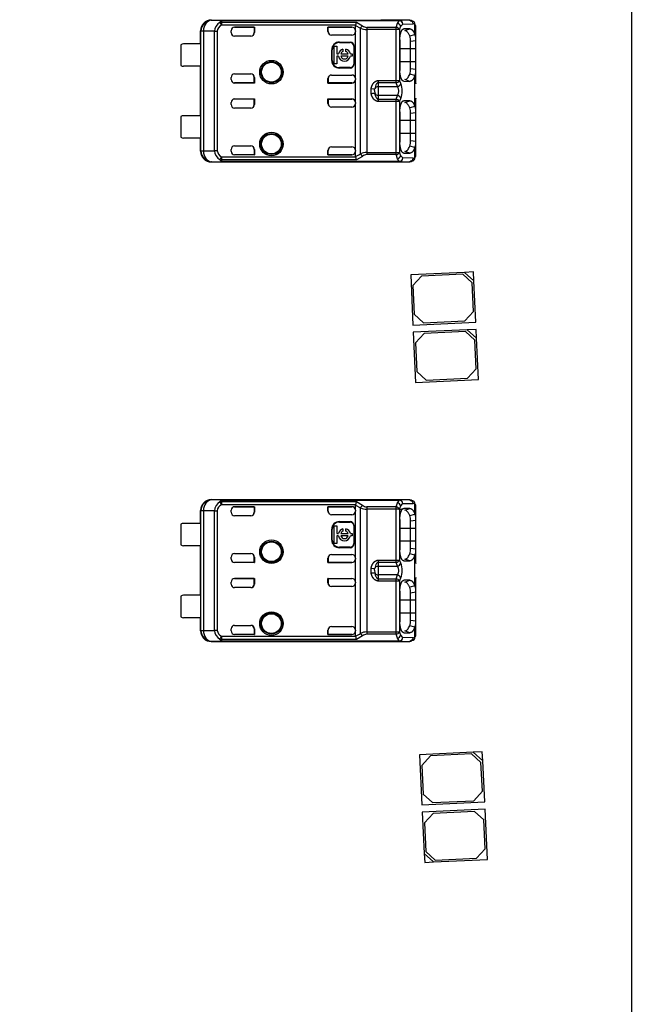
# Model space of a CAD drawing. Header units: millimetres. Extents: x 10 to 580, y 10 to 410.
# Tile 19 of 24: x 300 to 317, y 292 to 319. Entities that reach past the tile are written whole.
import ezdxf

# ---------------------------------------------------------------- set-up
doc = ezdxf.new("R2010")
doc.units = ezdxf.units.MM
doc.layers.add('Default', color=7, linetype='Continuous')
doc.layers.add('RDLED_1-4_800MM_', color=7, linetype='Continuous')

# ---------------------------------------------------------------- blocks, each defined once
blk = doc.blocks.new('SE')
at = {"layer": 'RDLED_1-4_800MM_', "color": 7, "linetype": 'Continuous'}
for p, q in [((317.5, 340.516), (317.5, 145.052)), ((305.8, 319.424), (310.525, 319.424)), ((305.8, 319.424), (305.808, 319.416)), ((306.144, 319.412), (305.808, 319.416)), ((306.037, 319.36), (306.08, 319.277)), ((306.08, 319.367), (309.846, 319.367)), ((306.08, 319.367), (306.08, 319.277)), ((309.817, 319.277), (306.08, 319.277)), ((306.142, 319.41), (311.038, 319.41)), ((306.144, 319.412), (311.038, 319.412)), ((306.45, 319.227), (307, 319.227)), ((306.45, 319.227), (306.45, 319.226)), ((306.996, 319.226), (306.45, 319.226)), ((306.996, 319.226), (307, 319.227)), ((306.996, 319.226), (306.996, 319.074)), ((307, 319.227), (307, 319.074)), ((309.05, 319.104), (309.05, 319.227)), ((309.05, 319.227), (309.716, 319.227)), ((309.053, 319.226), (309.05, 319.227)), ((309.716, 319.226), (309.053, 319.226)), ((309.053, 319.1), (309.053, 319.226)), ((309.716, 319.226), (309.716, 319.227)), ((309.816, 319.268), (309.817, 319.277)), ((309.816, 319.127), (309.816, 319.268)), ((309.816, 319.268), (309.958, 319.196)), ((309.846, 319.367), (310.015, 319.266)), ((310.948, 319.22), (310.128, 319.22)), ((310.128, 319.22), (310.128, 319.157)), ((310.525, 319.419), (310.525, 319.424)), ((310.525, 319.419), (310.528, 319.419)), ((311.329, 319.419), (310.525, 319.419)), ((310.948, 319.22), (310.985, 319.333)), ((310.948, 319.157), (310.948, 319.22)), ((310.985, 319.332), (311.038, 319.41)), ((311.329, 319.419), (311.038, 319.412)), ((311.038, 319.41), (311.038, 319.412)), ((311.042, 319.157), (311.079, 319.249)), ((311.079, 319.249), (311.132, 319.312)), ((311.132, 319.312), (311.423, 319.319)), ((311.329, 319.419), (311.376, 319.394)), ((311.47, 319.021), (311.47, 319.299)), ((311.5, 318.844), (311.5, 319.221)), ((305.5, 318.762), (305.5, 319.124)), ((305.507, 319.124), (305.5, 319.124)), ((305.507, 319.117), (305.507, 319.124)), ((305.507, 319.117), (305.508, 319.116)), ((305.578, 319.116), (305.508, 319.116)), ((305.508, 315.782), (305.508, 319.116)), ((305.889, 319.113), (305.578, 319.115)), ((305.578, 319.115), (305.578, 315.783)), ((305.889, 315.785), (305.889, 319.113)), ((305.966, 319.112), (305.966, 315.786)), ((306.35, 319.074), (306.35, 319.127)), ((306.9, 318.974), (306.45, 318.974)), ((306.996, 319.074), (307, 319.074)), ((309.053, 319.1), (309.05, 319.104)), ((309.716, 319.004), (309.15, 319.004)), ((309.816, 319.127), (309.816, 319.104)), ((309.816, 317.794), (309.816, 319.104)), ((309.958, 315.702), (309.958, 319.196)), ((310.128, 319.157), (310.128, 315.741)), ((310.948, 319.157), (310.128, 319.157)), ((310.948, 317.741), (310.948, 319.157)), ((311.042, 319.157), (310.948, 319.157)), ((311.042, 319.157), (311.042, 317.741)), ((311.328, 319.18), (311.163, 319.179)), ((311.186, 319.13), (311.328, 319.18)), ((311.329, 318.984), (311.47, 319.02)), ((304.95, 318.737), (304.95, 318.162)), ((305.501, 318.762), (305.025, 318.762)), ((305.501, 318.762), (305.501, 318.137)), ((309.226, 318.201), (309.226, 318.695)), ((309.226, 318.695), (309.292, 318.695)), ((309.292, 318.695), (309.292, 318.481)), ((309.366, 318.812), (309.666, 318.812)), ((309.366, 318.812), (309.366, 318.799)), ((309.366, 318.799), (309.666, 318.799)), ((309.666, 318.799), (309.666, 318.812)), ((309.78, 318.699), (309.766, 318.699)), ((309.766, 318.699), (309.766, 318.199)), ((309.78, 318.699), (309.78, 318.199)), ((311.052, 318.874), (311.052, 318.024)), ((311.5, 318.844), (311.35, 318.825)), ((311.35, 318.624), (311.35, 318.825)), ((311.5, 318.624), (311.5, 318.844)), ((309.153, 318.299), (309.153, 318.599)), ((309.166, 318.599), (309.153, 318.599)), ((309.166, 318.299), (309.166, 318.599)), ((309.292, 318.481), (309.343, 318.481)), ((309.343, 318.415), (309.292, 318.415)), ((309.292, 318.415), (309.292, 318.201)), ((309.406, 318.481), (309.612, 318.481)), ((309.612, 318.415), (309.406, 318.415)), ((309.467, 318.611), (309.467, 318.548)), ((309.55, 318.548), (309.55, 318.611)), ((309.674, 318.481), (309.726, 318.481)), ((309.726, 318.415), (309.674, 318.415)), ((309.726, 318.481), (309.726, 318.415)), ((311.35, 318.624), (311.052, 318.624)), ((311.5, 318.624), (311.35, 318.624)), ((311.35, 318.274), (311.35, 318.624)), ((311.5, 318.274), (311.5, 318.624)), ((305.501, 318.137), (305.025, 318.137)), ((305.5, 316.762), (305.5, 318.137)), ((309.153, 318.299), (309.166, 318.299)), ((309.292, 318.201), (309.226, 318.201)), ((309.766, 318.199), (309.78, 318.199)), ((311.052, 318.274), (311.35, 318.274)), ((311.35, 318.274), (311.5, 318.274)), ((311.35, 318.073), (311.35, 318.274)), ((311.5, 318.054), (311.5, 318.274)), ((306.45, 317.924), (306.9, 317.924)), ((309.15, 317.894), (309.716, 317.894)), ((309.666, 318.099), (309.366, 318.099)), ((309.366, 318.099), (309.366, 318.086)), ((309.666, 318.086), (309.366, 318.086)), ((309.666, 318.086), (309.666, 318.099)), ((311.47, 317.878), (311.329, 317.914)), ((311.35, 318.073), (311.5, 318.054)), ((311.47, 317.021), (311.47, 317.877)), ((311.5, 317.659), (311.5, 318.054)), ((306.35, 317.771), (306.35, 317.824)), ((306.45, 317.672), (306.45, 317.671)), ((306.996, 317.672), (306.45, 317.672)), ((307, 317.671), (306.45, 317.671)), ((306.996, 317.672), (306.996, 317.824)), ((307, 317.824), (306.996, 317.824)), ((306.996, 317.672), (307, 317.671)), ((307, 317.824), (307, 317.671)), ((309.053, 317.797), (309.05, 317.794)), ((309.05, 317.671), (309.05, 317.794)), ((309.053, 317.672), (309.05, 317.671)), ((309.05, 317.671), (309.716, 317.671)), ((309.053, 317.797), (309.053, 317.672)), ((309.716, 317.672), (309.053, 317.672)), ((309.716, 317.671), (309.716, 317.672)), ((309.816, 317.794), (309.816, 317.771)), ((309.816, 317.127), (309.816, 317.771)), ((310.385, 317.617), (310.351, 317.505)), ((310.45, 317.741), (310.948, 317.741)), ((310.45, 317.741), (310.45, 317.678)), ((310.948, 317.678), (310.45, 317.678)), ((310.45, 317.678), (310.45, 317.572)), ((310.45, 317.572), (310.45, 317.326)), ((310.45, 317.572), (310.982, 317.572)), ((310.948, 317.678), (310.948, 317.741)), ((310.948, 317.741), (311.042, 317.741)), ((310.982, 317.572), (310.948, 317.678)), ((311.076, 317.654), (311.042, 317.741)), ((311.163, 317.719), (311.328, 317.718)), ((311.327, 317.718), (311.186, 317.768)), ((311.5, 317.659), (311.499, 317.646)), ((310.253, 317.378), (310.253, 317.52)), ((310.253, 317.52), (310.351, 317.505)), ((310.35, 317.463), (310.35, 317.505)), ((310.35, 317.463), (310.35, 317.455)), ((310.35, 317.455), (310.351, 317.393)), ((310.982, 317.326), (310.45, 317.326)), ((310.45, 317.326), (310.45, 317.22)), ((310.948, 317.22), (310.982, 317.326)), ((306.35, 317.074), (306.35, 317.127)), ((306.45, 317.227), (307, 317.227)), ((306.45, 317.227), (306.45, 317.226)), ((306.996, 317.226), (306.45, 317.226)), ((306.996, 317.226), (307, 317.227)), ((306.996, 317.074), (306.996, 317.226)), ((306.996, 317.074), (307, 317.074)), ((307, 317.227), (307, 317.074)), ((309.05, 317.104), (309.05, 317.227)), ((309.05, 317.227), (309.716, 317.227)), ((309.053, 317.226), (309.05, 317.227)), ((309.053, 317.101), (309.05, 317.104)), ((309.053, 317.226), (309.053, 317.101)), ((309.053, 317.226), (309.716, 317.226)), ((309.716, 317.226), (309.716, 317.227)), ((309.816, 317.127), (309.816, 317.104)), ((309.816, 315.794), (309.816, 317.104)), ((310.45, 317.22), (310.948, 317.22)), ((310.45, 317.22), (310.45, 317.157)), ((310.948, 317.157), (310.45, 317.157)), ((310.948, 317.157), (310.948, 317.22)), ((310.948, 315.741), (310.948, 317.157)), ((311.042, 317.157), (310.948, 317.157)), ((311.042, 317.157), (311.076, 317.244)), ((311.042, 317.157), (311.042, 315.741)), ((311.328, 317.18), (311.163, 317.179)), ((311.186, 317.13), (311.328, 317.18)), ((311.47, 317.02), (311.329, 316.984)), ((311.5, 317.252), (311.5, 317.239)), ((311.5, 316.844), (311.5, 317.239)), ((304.95, 316.737), (304.95, 316.162)), ((305.501, 316.762), (305.025, 316.762)), ((305.501, 316.762), (305.501, 316.137)), ((306.9, 316.974), (306.45, 316.974)), ((309.716, 317.004), (309.15, 317.004)), ((311.052, 316.874), (311.052, 316.024)), ((311.5, 316.844), (311.35, 316.825)), ((311.35, 316.624), (311.35, 316.825)), ((311.5, 316.624), (311.5, 316.844)), ((311.35, 316.624), (311.052, 316.624)), ((311.35, 316.274), (311.35, 316.624)), ((311.5, 316.624), (311.35, 316.624)), ((311.5, 316.274), (311.5, 316.624)), ((311.052, 316.274), (311.35, 316.274)), ((311.35, 316.073), (311.35, 316.274)), ((311.35, 316.274), (311.5, 316.274)), ((311.5, 316.054), (311.5, 316.274)), ((305.501, 316.137), (305.025, 316.137)), ((305.5, 315.774), (305.5, 316.137)), ((306.45, 315.924), (306.9, 315.924)), ((311.47, 315.878), (311.329, 315.914)), ((311.35, 316.073), (311.5, 316.054)), ((311.5, 315.677), (311.5, 316.054)), ((305.5, 315.774), (305.507, 315.774)), ((305.508, 315.782), (305.507, 315.781)), ((305.507, 315.774), (305.507, 315.781)), ((305.508, 315.782), (305.578, 315.782)), ((305.578, 315.783), (305.889, 315.785)), ((306.35, 315.771), (306.35, 315.824)), ((306.45, 315.672), (306.45, 315.671)), ((306.996, 315.672), (306.45, 315.672)), ((307, 315.671), (306.45, 315.671)), ((307, 315.824), (306.996, 315.824)), ((306.996, 315.824), (306.996, 315.672)), ((306.996, 315.672), (307, 315.671)), ((307, 315.824), (307, 315.671)), ((309.053, 315.797), (309.05, 315.794)), ((309.05, 315.671), (309.05, 315.794)), ((309.053, 315.672), (309.05, 315.671)), ((309.05, 315.671), (309.716, 315.671)), ((309.053, 315.672), (309.053, 315.797)), ((309.716, 315.672), (309.053, 315.672)), ((309.15, 315.894), (309.716, 315.894)), ((309.716, 315.671), (309.716, 315.672)), ((309.816, 315.794), (309.816, 315.771)), ((309.816, 315.63), (309.816, 315.771)), ((310.128, 315.741), (310.948, 315.741)), ((310.128, 315.741), (310.128, 315.678)), ((310.948, 315.678), (310.128, 315.678)), ((310.948, 315.678), (310.948, 315.741)), ((310.948, 315.741), (311.042, 315.741)), ((310.985, 315.565), (310.948, 315.678)), ((311.079, 315.649), (311.042, 315.741)), ((311.132, 315.586), (311.079, 315.649)), ((311.163, 315.719), (311.328, 315.718)), ((311.327, 315.718), (311.186, 315.768)), ((311.47, 315.599), (311.47, 315.877)), ((305.808, 315.482), (305.8, 315.474)), ((305.8, 315.474), (310.525, 315.474)), ((305.808, 315.482), (306.144, 315.486)), ((306.04, 315.543), (306.037, 315.539)), ((306.08, 315.621), (309.817, 315.621)), ((306.08, 315.621), (306.08, 315.531)), ((309.848, 315.531), (306.08, 315.531)), ((306.144, 315.488), (311.038, 315.488)), ((311.038, 315.486), (306.144, 315.486)), ((310.015, 315.631), (309.848, 315.531)), ((310.528, 315.479), (310.525, 315.479)), ((310.525, 315.474), (310.525, 315.479)), ((310.525, 315.479), (311.329, 315.479)), ((311.038, 315.488), (310.985, 315.566)), ((311.038, 315.486), (311.038, 315.488)), ((311.038, 315.486), (311.329, 315.479)), ((311.423, 315.579), (311.132, 315.586)), ((311.376, 315.504), (311.329, 315.479)), ((312.852, 312.403), (311.353, 312.335)), ((312.804, 312.351), (311.655, 312.299)), ((313.065, 312.113), (312.804, 312.351)), ((313.101, 312.415), (312.852, 312.403)), ((312.852, 312.403), (313.113, 312.165)), ((313.113, 312.165), (313.101, 312.415)), ((311.353, 312.335), (311.417, 310.937)), ((311.655, 312.299), (311.417, 312.038)), ((313.101, 311.314), (313.065, 312.113)), ((313.165, 311.016), (313.113, 312.165)), ((311.417, 312.038), (311.453, 311.239)), ((312.863, 311.053), (313.101, 311.314)), ((311.417, 310.937), (313.165, 311.016)), ((311.453, 311.239), (311.714, 311)), ((311.714, 311), (312.863, 311.053)), ((312.924, 310.805), (311.426, 310.737)), ((311.426, 310.737), (311.489, 309.338)), ((312.877, 310.753), (311.728, 310.701)), ((313.138, 310.514), (312.877, 310.753)), ((313.174, 310.816), (312.924, 310.805)), ((312.924, 310.805), (313.185, 310.567)), ((313.185, 310.567), (313.174, 310.816)), ((311.728, 310.701), (311.489, 310.44)), ((311.489, 310.44), (311.526, 309.64)), ((313.174, 309.715), (313.138, 310.514)), ((313.238, 309.418), (313.185, 310.567)), ((311.526, 309.64), (311.787, 309.402)), ((312.936, 309.454), (313.174, 309.715)), ((311.489, 309.338), (313.238, 309.418)), ((311.787, 309.402), (312.936, 309.454)), ((305.8, 306.079), (310.525, 306.079)), ((305.8, 306.079), (305.808, 306.071)), ((306.144, 306.067), (305.808, 306.071)), ((306.142, 306.065), (311.038, 306.065)), ((306.144, 306.067), (311.038, 306.067)), ((310.525, 306.074), (310.525, 306.079)), ((310.525, 306.074), (310.528, 306.074)), ((311.329, 306.074), (310.525, 306.074)), ((310.985, 305.987), (311.038, 306.065)), ((311.329, 306.074), (311.038, 306.067)), ((311.038, 306.065), (311.038, 306.067)), ((311.329, 306.074), (311.376, 306.049)), ((305.5, 305.417), (305.5, 305.779)), ((305.507, 305.779), (305.5, 305.779)), ((305.507, 305.772), (305.507, 305.779)), ((306.037, 306.015), (306.08, 305.932)), ((306.08, 306.022), (309.846, 306.022)), ((306.08, 306.022), (306.08, 305.932)), ((309.817, 305.932), (306.08, 305.932)), ((306.35, 305.729), (306.35, 305.782)), ((306.45, 305.882), (307, 305.882)), ((306.45, 305.882), (306.45, 305.881)), ((306.996, 305.881), (306.45, 305.881)), ((306.996, 305.881), (307, 305.882)), ((306.996, 305.881), (306.996, 305.729)), ((307, 305.882), (307, 305.729)), ((309.05, 305.759), (309.05, 305.882)), ((309.05, 305.882), (309.716, 305.882)), ((309.053, 305.881), (309.05, 305.882)), ((309.716, 305.881), (309.053, 305.881)), ((309.053, 305.755), (309.053, 305.881)), ((309.716, 305.881), (309.716, 305.882)), ((309.816, 305.923), (309.817, 305.932)), ((309.816, 305.782), (309.816, 305.923)), ((309.816, 305.923), (309.958, 305.851)), ((309.816, 305.782), (309.816, 305.759)), ((309.846, 306.022), (310.015, 305.921)), ((309.958, 302.357), (309.958, 305.851)), ((310.948, 305.875), (310.128, 305.875)), ((310.128, 305.875), (310.128, 305.812)), ((310.128, 305.812), (310.128, 302.396)), ((310.948, 305.812), (310.128, 305.812)), ((310.948, 305.875), (310.985, 305.988)), ((310.948, 305.812), (310.948, 305.875)), ((310.948, 304.396), (310.948, 305.812)), ((311.042, 305.812), (310.948, 305.812)), ((311.163, 305.834), (311.022, 305.784)), ((311.042, 305.812), (311.079, 305.904)), ((311.042, 305.812), (311.042, 304.396)), ((311.079, 305.904), (311.132, 305.967)), ((311.132, 305.967), (311.423, 305.974)), ((311.328, 305.835), (311.163, 305.834)), ((311.186, 305.785), (311.328, 305.835)), ((311.47, 305.676), (311.47, 305.954)), ((311.5, 305.499), (311.5, 305.876)), ((305.507, 305.772), (305.508, 305.771)), ((305.578, 305.771), (305.508, 305.771)), ((305.508, 302.437), (305.508, 305.771)), ((305.889, 305.768), (305.578, 305.77)), ((305.578, 305.77), (305.578, 302.438)), ((305.889, 302.44), (305.889, 305.768)), ((305.966, 305.767), (305.966, 302.441)), ((306.9, 305.629), (306.45, 305.629)), ((306.996, 305.729), (307, 305.729)), ((309.053, 305.755), (309.05, 305.759)), ((309.716, 305.659), (309.15, 305.659)), ((309.816, 304.449), (309.816, 305.759)), ((311.052, 305.529), (311.052, 304.679)), ((311.329, 305.639), (311.47, 305.675)), ((304.95, 305.392), (304.95, 304.817)), ((305.501, 305.417), (305.025, 305.417)), ((305.501, 305.417), (305.501, 304.792)), ((309.153, 304.954), (309.153, 305.254)), ((309.166, 305.254), (309.153, 305.254)), ((309.166, 304.954), (309.166, 305.254)), ((309.226, 304.856), (309.226, 305.35)), ((309.226, 305.35), (309.292, 305.35)), ((309.292, 305.35), (309.292, 305.136)), ((309.366, 305.467), (309.666, 305.467)), ((309.366, 305.467), (309.366, 305.454)), ((309.366, 305.454), (309.666, 305.454)), ((309.467, 305.266), (309.467, 305.203)), ((309.55, 305.203), (309.55, 305.266)), ((309.666, 305.454), (309.666, 305.467)), ((309.78, 305.354), (309.766, 305.354)), ((309.766, 305.354), (309.766, 304.854)), ((309.78, 305.354), (309.78, 304.854)), ((311.35, 305.279), (311.052, 305.279)), ((311.5, 305.499), (311.35, 305.48)), ((311.35, 305.279), (311.35, 305.48)), ((311.5, 305.279), (311.35, 305.279)), ((311.35, 304.929), (311.35, 305.279)), ((311.5, 305.279), (311.5, 305.499)), ((311.5, 304.929), (311.5, 305.279)), ((309.153, 304.954), (309.166, 304.954)), ((309.292, 305.136), (309.343, 305.136)), ((309.343, 305.07), (309.292, 305.07)), ((309.292, 305.07), (309.292, 304.856)), ((309.406, 305.136), (309.612, 305.136)), ((309.612, 305.07), (309.406, 305.07)), ((309.674, 305.136), (309.726, 305.136)), ((309.726, 305.07), (309.674, 305.07)), ((309.726, 305.136), (309.726, 305.07)), ((305.501, 304.792), (305.025, 304.792)), ((305.5, 303.417), (305.5, 304.792)), ((309.292, 304.856), (309.226, 304.856)), ((309.666, 304.754), (309.366, 304.754)), ((309.366, 304.754), (309.366, 304.741)), ((309.666, 304.741), (309.366, 304.741)), ((309.666, 304.741), (309.666, 304.754)), ((309.766, 304.854), (309.78, 304.854)), ((311.052, 304.929), (311.35, 304.929)), ((311.35, 304.929), (311.5, 304.929)), ((311.35, 304.728), (311.35, 304.929)), ((311.35, 304.728), (311.5, 304.709)), ((311.5, 304.709), (311.5, 304.929)), ((311.5, 304.314), (311.5, 304.709)), ((306.35, 304.426), (306.35, 304.479)), ((306.45, 304.579), (306.9, 304.579)), ((306.996, 304.327), (306.996, 304.479)), ((307, 304.479), (306.996, 304.479)), ((307, 304.479), (307, 304.326)), ((309.053, 304.452), (309.05, 304.449)), ((309.05, 304.326), (309.05, 304.449)), ((309.053, 304.452), (309.053, 304.327)), ((309.15, 304.549), (309.716, 304.549)), ((309.816, 304.449), (309.816, 304.426)), ((309.816, 303.782), (309.816, 304.426)), ((311.327, 304.373), (311.186, 304.423)), ((311.47, 304.533), (311.329, 304.569)), ((311.47, 303.676), (311.47, 304.532)), ((306.45, 304.327), (306.45, 304.326)), ((306.996, 304.327), (306.45, 304.327)), ((307, 304.326), (306.45, 304.326)), ((306.996, 304.327), (307, 304.326)), ((309.053, 304.327), (309.05, 304.326)), ((309.05, 304.326), (309.716, 304.326)), ((309.716, 304.327), (309.053, 304.327)), ((309.716, 304.326), (309.716, 304.327)), ((310.253, 304.033), (310.253, 304.175)), ((310.253, 304.175), (310.351, 304.16)), ((310.35, 304.118), (310.35, 304.16)), ((310.385, 304.272), (310.351, 304.16)), ((310.45, 304.396), (310.948, 304.396)), ((310.45, 304.396), (310.45, 304.333)), ((310.948, 304.333), (310.45, 304.333)), ((310.45, 304.333), (310.45, 304.227)), ((310.45, 304.227), (310.45, 303.981)), ((310.45, 304.227), (310.982, 304.227)), ((310.948, 304.333), (310.948, 304.396)), ((310.948, 304.396), (311.042, 304.396)), ((310.982, 304.227), (310.948, 304.333)), ((311.076, 304.309), (311.042, 304.396)), ((311.163, 304.374), (311.328, 304.373)), ((311.5, 304.314), (311.499, 304.301)), ((306.45, 303.882), (307, 303.882)), ((306.45, 303.882), (306.45, 303.881)), ((306.996, 303.881), (306.45, 303.881)), ((306.996, 303.881), (307, 303.882)), ((306.996, 303.729), (306.996, 303.881)), ((307, 303.882), (307, 303.729)), ((309.05, 303.759), (309.05, 303.882)), ((309.05, 303.882), (309.716, 303.882)), ((309.053, 303.881), (309.05, 303.882)), ((309.053, 303.881), (309.053, 303.756)), ((309.053, 303.881), (309.716, 303.881)), ((309.716, 303.881), (309.716, 303.882)), ((310.35, 304.118), (310.35, 304.11)), ((310.35, 304.11), (310.351, 304.048)), ((310.982, 303.981), (310.45, 303.981)), ((310.45, 303.981), (310.45, 303.875)), ((310.45, 303.875), (310.948, 303.875)), ((310.45, 303.875), (310.45, 303.812)), ((310.948, 303.875), (310.982, 303.981)), ((310.948, 303.812), (310.948, 303.875)), ((311.042, 303.812), (311.076, 303.899)), ((311.5, 303.907), (311.5, 303.894)), ((311.5, 303.499), (311.5, 303.894)), ((306.35, 303.729), (306.35, 303.782)), ((306.9, 303.629), (306.45, 303.629)), ((306.996, 303.729), (307, 303.729)), ((309.053, 303.756), (309.05, 303.759)), ((309.716, 303.659), (309.15, 303.659)), ((309.816, 303.782), (309.816, 303.759)), ((309.816, 302.449), (309.816, 303.759)), ((310.948, 303.812), (310.45, 303.812)), ((310.948, 302.396), (310.948, 303.812)), ((311.042, 303.812), (310.948, 303.812)), ((311.042, 303.812), (311.042, 302.396)), ((311.328, 303.835), (311.163, 303.834)), ((311.186, 303.785), (311.328, 303.835)), ((311.47, 303.675), (311.329, 303.639)), ((304.95, 303.392), (304.95, 302.817)), ((305.501, 303.417), (305.025, 303.417)), ((305.501, 303.417), (305.501, 302.792)), ((311.052, 303.529), (311.052, 302.679)), ((311.5, 303.499), (311.35, 303.48)), ((311.35, 303.279), (311.35, 303.48)), ((311.5, 303.279), (311.5, 303.499)), ((311.35, 303.279), (311.052, 303.279)), ((311.35, 302.929), (311.35, 303.279)), ((311.5, 303.279), (311.35, 303.279)), ((311.5, 302.929), (311.5, 303.279)), ((305.501, 302.792), (305.025, 302.792)), ((305.5, 302.429), (305.5, 302.792)), ((311.052, 302.929), (311.35, 302.929)), ((311.35, 302.728), (311.35, 302.929)), ((311.35, 302.929), (311.5, 302.929)), ((311.5, 302.709), (311.5, 302.929)), ((306.45, 302.579), (306.9, 302.579)), ((309.15, 302.549), (309.716, 302.549)), ((311.47, 302.533), (311.329, 302.569)), ((311.35, 302.728), (311.5, 302.709)), ((311.47, 302.254), (311.47, 302.532)), ((311.5, 302.332), (311.5, 302.709)), ((305.5, 302.429), (305.507, 302.429)), ((305.508, 302.437), (305.507, 302.436)), ((305.507, 302.429), (305.507, 302.436)), ((305.508, 302.437), (305.578, 302.437)), ((305.578, 302.438), (305.889, 302.44)), ((306.08, 302.276), (309.817, 302.276)), ((306.08, 302.276), (306.08, 302.186)), ((306.35, 302.426), (306.35, 302.479)), ((306.45, 302.327), (306.45, 302.326)), ((306.996, 302.327), (306.45, 302.327)), ((307, 302.326), (306.45, 302.326)), ((307, 302.479), (306.996, 302.479)), ((306.996, 302.479), (306.996, 302.327)), ((306.996, 302.327), (307, 302.326)), ((307, 302.479), (307, 302.326)), ((309.053, 302.452), (309.05, 302.449)), ((309.05, 302.326), (309.05, 302.449)), ((309.053, 302.327), (309.05, 302.326)), ((309.05, 302.326), (309.716, 302.326)), ((309.053, 302.327), (309.053, 302.452)), ((309.716, 302.327), (309.053, 302.327)), ((309.716, 302.326), (309.716, 302.327)), ((309.816, 302.449), (309.816, 302.426)), ((309.816, 302.285), (309.816, 302.426)), ((310.015, 302.286), (309.848, 302.186)), ((310.128, 302.396), (310.948, 302.396)), ((310.128, 302.396), (310.128, 302.333)), ((310.948, 302.333), (310.128, 302.333)), ((310.948, 302.333), (310.948, 302.396)), ((310.948, 302.396), (311.042, 302.396)), ((310.985, 302.22), (310.948, 302.333)), ((311.038, 302.143), (310.985, 302.221)), ((311.079, 302.304), (311.042, 302.396)), ((311.132, 302.241), (311.079, 302.304)), ((311.423, 302.234), (311.132, 302.241)), ((311.163, 302.374), (311.328, 302.373)), ((311.327, 302.373), (311.186, 302.423)), ((305.808, 302.137), (305.8, 302.129)), ((305.8, 302.129), (310.525, 302.129)), ((305.808, 302.137), (306.144, 302.141)), ((306.04, 302.198), (306.037, 302.194)), ((309.848, 302.186), (306.08, 302.186)), ((306.144, 302.143), (311.038, 302.143)), ((311.038, 302.141), (306.144, 302.141)), ((310.528, 302.134), (310.525, 302.134)), ((310.525, 302.129), (310.525, 302.134)), ((310.525, 302.134), (311.329, 302.134)), ((311.038, 302.141), (311.038, 302.143)), ((311.038, 302.141), (311.329, 302.134)), ((311.376, 302.159), (311.329, 302.134)), ((313.098, 299.052), (311.6, 298.98)), ((311.6, 298.98), (311.667, 297.582)), ((311.902, 298.945), (311.664, 298.683)), ((313.051, 299), (311.902, 298.945)), ((313.312, 298.762), (313.051, 299)), ((313.348, 299.064), (313.098, 299.052)), ((313.098, 299.052), (313.36, 298.814)), ((313.36, 298.814), (313.348, 299.064)), ((311.664, 298.683), (311.702, 297.884)), ((313.351, 297.963), (313.312, 298.762)), ((313.415, 297.665), (313.36, 298.814)), ((311.702, 297.884), (311.964, 297.646)), ((313.113, 297.701), (313.351, 297.963)), ((311.667, 297.582), (313.415, 297.665)), ((311.964, 297.646), (313.113, 297.701)), ((313.424, 297.466), (311.676, 297.382)), ((311.676, 297.382), (311.731, 296.233)), ((311.978, 297.347), (311.741, 297.085)), ((313.127, 297.401), (311.978, 297.347)), ((313.389, 297.164), (313.127, 297.401)), ((313.491, 296.067), (313.424, 297.466)), ((311.741, 297.085), (311.779, 296.286)), ((313.427, 296.364), (313.389, 297.164)), ((311.731, 296.233), (311.743, 295.984)), ((311.993, 295.996), (311.731, 296.233)), ((311.779, 296.286), (312.04, 296.048)), ((313.189, 296.103), (313.427, 296.364)), ((311.743, 295.984), (311.993, 295.996)), ((311.993, 295.996), (313.491, 296.067)), ((312.04, 296.048), (313.189, 296.103))]:
    blk.add_line(p, q, dxfattribs=at)
for centre, radius in [((307.475, 317.974), 0.328), ((307.475, 317.974), 0.293), ((307.475, 317.974), 0.276), ((307.475, 317.974), 0.275), ((307.475, 315.974), 0.328), ((307.475, 315.974), 0.293), ((307.475, 315.974), 0.276), ((307.475, 315.974), 0.275), ((307.475, 304.629), 0.328), ((307.475, 304.629), 0.293), ((307.475, 304.629), 0.276), ((307.475, 304.629), 0.275), ((307.475, 302.629), 0.328), ((307.475, 302.629), 0.293), ((307.475, 302.629), 0.276), ((307.475, 302.629), 0.275)]:
    blk.add_circle(centre, radius, dxfattribs=at)
for centre, radius, start, end in [((320, 141.302), 200.5, 91.0784, 178.9216), ((305.808, 319.116), 0.3, 90.004, 179.9956), ((306.18, 319.107), 0.29, 119.457, 178.8399), ((306.16, 319.1), 0.195, 114.4383, 176.2585), ((306.075, 319.26), 0.107, 87.5509, 111.0364), ((310.231, 319.193), 0.422, 155.6621, 168.4704), ((310.145, 319.105), 0.208, 128.8785, 154.1068), ((310.137, 319.403), 0.183, 227.8736, 267.0003), ((310.933, 319.096), 0.124, 29.2436, 83.2579), ((310.954, 319.203), 0.133, 20.2713, 76.613), ((311.029, 319.307), 0.103, 3.114, 84.8372), ((311.325, 319.322), 0.0975, 358.4846, 87.9947), ((311.387, 319.311), 0.0838, 351.8708, 97.5425), ((305.948, 327.003), 7.89, 269.5705, 270.1268), ((306.45, 319.074), 0.1, 180, 270), ((310.133, 319.573), 0.416, 245.069, 269.2656), ((310.853, 318.839), 0.498, 358.278, 17.0155), ((311.124, 318.871), 0.377, 355.9562, 23.5038), ((305.025, 318.637), 0.125, 90, 126.8699), ((309.366, 318.599), 0.213, 90, 180), ((309.366, 318.599), 0.2, 90, 180), ((309.666, 318.699), 0.113, 0, 90), ((309.666, 318.699), 0.1, 0, 90), ((309.509, 318.448), 0.169, 104.2042, 168.6727), ((309.509, 318.448), 0.169, 191.3273, 348.6727), ((309.509, 318.448), 0.108, 112.432, 162.2153), ((309.509, 318.448), 0.108, 197.7847, 342.2153), ((309.509, 318.448), 0.169, 11.3273, 75.7958), ((309.509, 318.448), 0.108, 17.7847, 67.568), ((305.025, 318.262), 0.125, 233.1301, 270), ((309.366, 318.299), 0.213, 180, 270), ((309.366, 318.299), 0.2, 180, 270), ((309.666, 318.199), 0.1, 270, 0), ((309.666, 318.199), 0.113, 270, 360), ((306.45, 317.824), 0.1, 90, 180), ((310.779, 318.068), 0.572, 344.2319, 0.5087), ((311.124, 318.027), 0.376, 336.4965, 4.0897), ((310.933, 317.802), 0.124, 276.7563, 330.7508), ((310.955, 317.697), 0.128, 281.966, 340.3614), ((310.564, 317.449), 0.552, 338.1482, 21.8519), ((309.872, 320.225), 2.872, 277.6278, 279.6123), ((310.955, 317.201), 0.128, 19.6387, 78.0335), ((306.45, 317.074), 0.1, 180, 270), ((310.933, 317.096), 0.124, 29.2525, 83.2419), ((311.124, 316.871), 0.377, 355.9429, 23.5178), ((305.025, 316.637), 0.125, 90, 126.8699), ((310.854, 316.839), 0.497, 358.2676, 17.0336), ((305.025, 316.262), 0.125, 233.1301, 270), ((306.45, 315.824), 0.1, 90, 180), ((310.779, 316.069), 0.572, 344.232, 0.5091), ((311.125, 316.027), 0.376, 336.4762, 4.0959), ((305.808, 315.782), 0.3, 180.0044, 269.9972), ((305.948, 307.875), 7.911, 89.8734, 90.4283), ((306.186, 315.795), 0.296, 181.8615, 239.9189), ((306.161, 315.798), 0.195, 183.7903, 245.5152), ((309.574, 316.279), 0.693, 290.5133, 303.6746), ((310.133, 315.327), 0.415, 90.6971, 114.9694), ((310.138, 315.495), 0.184, 93.146, 132.1839), ((310.933, 315.802), 0.124, 276.7449, 330.7545), ((310.958, 315.69), 0.127, 281.8825, 341.2489), ((306.076, 315.638), 0.107, 248.684, 272.1305), ((305.13, 316.065), 1.049, 330.1716, 334.9417), ((310.03, 315.644), 0.214, 186.3282, 211.9727), ((311.029, 315.591), 0.103, 275.1634, 356.886), ((311.325, 315.576), 0.0975, 272.0087, 1.5161), ((311.387, 315.587), 0.0836, 269.285, 8.1826), ((305.808, 305.771), 0.3, 90.004, 179.9956), ((311.029, 305.962), 0.103, 3.114, 84.8372), ((311.325, 305.977), 0.0975, 358.4846, 87.9947), ((311.387, 305.966), 0.0838, 351.8708, 97.5425), ((306.18, 305.762), 0.29, 119.457, 178.8399), ((306.16, 305.755), 0.195, 114.4383, 176.2585), ((306.075, 305.915), 0.107, 87.5509, 111.0364), ((310.231, 305.848), 0.422, 155.6621, 168.4704), ((310.145, 305.76), 0.208, 128.8785, 154.1068), ((310.133, 306.228), 0.416, 245.069, 269.2656), ((310.137, 306.058), 0.183, 227.8736, 267.0003), ((310.933, 305.751), 0.124, 29.2436, 83.2579), ((310.954, 305.858), 0.133, 20.2713, 76.613), ((305.948, 313.658), 7.89, 269.5705, 270.1268), ((306.45, 305.729), 0.1, 180, 270), ((310.853, 305.494), 0.498, 358.278, 17.0155), ((311.124, 305.526), 0.377, 355.9562, 23.5038), ((305.025, 305.292), 0.125, 90, 126.8699), ((309.366, 305.254), 0.213, 90, 180), ((309.366, 305.254), 0.2, 90, 180), ((309.509, 305.103), 0.169, 104.2042, 168.6727), ((309.509, 305.103), 0.169, 11.3273, 75.7958), ((309.666, 305.354), 0.113, 0, 90), ((309.666, 305.354), 0.1, 0, 90), ((309.366, 304.954), 0.213, 180, 270), ((309.366, 304.954), 0.2, 180, 270), ((309.509, 305.103), 0.169, 191.3273, 348.6727), ((309.509, 305.103), 0.108, 112.432, 162.2153), ((309.509, 305.103), 0.108, 197.7847, 342.2153), ((309.509, 305.103), 0.108, 17.7847, 67.568), ((305.025, 304.917), 0.125, 233.1301, 270), ((309.666, 304.854), 0.1, 270, 0), ((309.666, 304.854), 0.113, 270, 360), ((310.779, 304.723), 0.572, 344.2319, 0.5087), ((311.124, 304.682), 0.376, 336.4965, 4.0897), ((306.45, 304.479), 0.1, 90, 180), ((310.933, 304.457), 0.124, 276.7563, 330.7508), ((310.955, 304.352), 0.128, 281.966, 340.3614), ((310.564, 304.104), 0.552, 338.1482, 21.8519), ((309.872, 306.88), 2.872, 277.6278, 279.6123), ((310.933, 303.751), 0.124, 29.2525, 83.2419), ((310.955, 303.856), 0.128, 19.6387, 78.0335), ((306.45, 303.729), 0.1, 180, 270), ((310.854, 303.494), 0.497, 358.2676, 17.0336), ((311.124, 303.526), 0.377, 355.9429, 23.5178), ((305.025, 303.292), 0.125, 90, 126.8699), ((305.025, 302.917), 0.125, 233.1301, 270), ((306.45, 302.479), 0.1, 90, 180), ((310.779, 302.724), 0.572, 344.232, 0.5091), ((311.125, 302.682), 0.376, 336.4762, 4.0959), ((305.808, 302.437), 0.3, 180.0044, 269.9972), ((305.948, 294.53), 7.911, 89.8734, 90.4283), ((306.186, 302.45), 0.296, 181.8615, 239.9189), ((306.161, 302.453), 0.195, 183.7903, 245.5152), ((305.13, 302.72), 1.049, 330.1716, 334.9417), ((309.574, 302.934), 0.693, 290.5133, 303.6746), ((310.03, 302.299), 0.214, 186.3282, 211.9727), ((310.133, 301.982), 0.415, 90.6971, 114.9694), ((310.138, 302.15), 0.184, 93.146, 132.1839), ((310.933, 302.457), 0.124, 276.7449, 330.7545), ((310.958, 302.345), 0.127, 281.8825, 341.2489), ((311.029, 302.246), 0.103, 275.1634, 356.886), ((311.325, 302.231), 0.0975, 272.0087, 1.5161), ((311.387, 302.242), 0.0836, 269.285, 8.1826), ((306.076, 302.293), 0.107, 248.684, 272.1305)]:
    blk.add_arc(centre, radius, start, end, dxfattribs=at)
for centre, major_axis, ratio, start_param, end_param in [((305.8, 319.124), (0.212, -0.212), 0.999924, 2.35623, 3.926978), ((305.808, 319.116), (0.003, 0.3), 0.766027, 0.013567, 1.579437), ((306.45, 319.127), (0, -0.1), 0.999994, 3.141593, 4.712389), ((306.45, 319.126), (0, -0.1), 0.999994, 3.141593, 4.712375), ((309.716, 319.127), (0, -0.1), 0.999994, 1.570796, 3.141593), ((309.716, 319.126), (0, -0.1), 0.999994, 1.570796, 3.141593), ((311.038, 319.312), (-0.0024, 0.1), 0.939661, 4.689874, 6.25773), ((311.424, 318.868), (0, -0.451), 0.342128, 2.840923, 3.150345), ((306.896, 319.074), (-0.1, 0), 0.999848, 1.570796, 3.141593), ((306.9, 319.074), (-0.1, 0), 0.999848, 1.570796, 3.141593), ((309.15, 319.104), (0.0707, -0.0707), 0.999695, 3.926839, 5.497939), ((309.153, 319.101), (0.0707, -0.0707), 0.999695, 3.932239, 4.712389), ((309.716, 319.104), (0, -0.1), 0.999848, 0, 1.570796), ((306.896, 317.824), (-0.1, 0), 0.999848, 3.141593, 4.712389), ((306.9, 317.824), (-0.1, 0), 0.999848, 3.141593, 4.712389), ((309.15, 317.794), (0.0707, 0.0707), 0.999695, 0.785246, 2.356347), ((309.153, 317.797), (0.0707, 0.0707), 0.999695, 1.570796, 2.356347), ((309.716, 317.794), (0, 0.1), 0.999848, 4.712389, 6.283185), ((306.45, 317.772), (0, 0.1), 0.999994, 1.570796, 3.141593), ((306.45, 317.771), (0, 0.1), 0.999994, 1.570796, 3.141593), ((309.716, 317.772), (0, 0.1), 0.999994, 3.141593, 4.712389), ((309.716, 317.771), (0, 0.1), 0.999994, 3.141593, 4.712389), ((310.45, 317.49), (-0.1, 0), 0.821429, 4.712389, 6.100671), ((310.45, 317.408), (0.1, 0), 0.821429, 3.324108, 4.712389), ((306.45, 317.127), (0, -0.1), 0.999994, 3.141593, 4.712389), ((306.45, 317.126), (0, -0.1), 0.999994, 3.141593, 4.712389), ((306.896, 317.074), (-0.1, 0), 0.999848, 1.570796, 3.141593), ((306.9, 317.074), (-0.1, 0), 0.999848, 1.570796, 3.141593), ((309.15, 317.104), (0.0707, -0.0707), 0.999695, 3.926838, 5.497939), ((309.153, 317.101), (0.0707, -0.0707), 0.999695, 3.926838, 4.712389), ((309.716, 317.127), (0, -0.1), 0.999994, 1.570796, 3.141593), ((309.716, 317.126), (0, -0.1), 0.999994, 1.570796, 3.141593), ((309.716, 317.104), (0, -0.1), 0.999848, 0, 1.570796), ((306.896, 315.824), (-0.1, 0), 0.999848, 3.141593, 4.712389), ((306.9, 315.824), (-0.1, 0), 0.999848, 3.141593, 4.712389), ((305.8, 315.774), (0.212, 0.212), 0.999924, 2.356207, 3.926956), ((305.808, 315.782), (-0.003, 0.3), 0.766027, 1.562157, 3.128038), ((306.45, 315.772), (0, 0.1), 0.999994, 1.57081, 3.141593), ((306.45, 315.771), (0, 0.1), 0.999994, 1.570796, 3.141593), ((309.15, 315.794), (0.0707, 0.0707), 0.999695, 0.785246, 2.356347), ((309.153, 315.797), (0.0707, 0.0707), 0.999695, 1.570796, 2.356347), ((309.716, 315.794), (0, 0.1), 0.999848, 4.712389, 6.283185), ((309.716, 315.772), (0, 0.1), 0.999994, 3.141593, 4.712389), ((309.716, 315.771), (0, 0.1), 0.999994, 3.141593, 4.712389), ((310.525, 315.774), (0, 0.3), 0.999962, 3.141593, 3.453003), ((311.038, 315.586), (0.0024, 0.1), 0.939661, 3.166998, 4.734916), ((311.424, 316.029), (0, 0.45), 0.34204, 3.132956, 3.443003), ((305.8, 305.779), (0.212, -0.212), 0.999924, 2.35623, 3.926978), ((305.808, 305.771), (0.003, 0.3), 0.766027, 0.013567, 1.579437), ((311.038, 305.967), (-0.0024, 0.1), 0.939661, 4.689874, 6.25773), ((306.45, 305.782), (0, -0.1), 0.999994, 3.141593, 4.712389), ((306.45, 305.781), (0, -0.1), 0.999994, 3.141593, 4.712375), ((309.716, 305.782), (0, -0.1), 0.999994, 1.570796, 3.141593), ((309.716, 305.781), (0, -0.1), 0.999994, 1.570796, 3.141593), ((311.424, 305.523), (0, -0.451), 0.342128, 2.840923, 3.150345), ((306.896, 305.729), (-0.1, 0), 0.999848, 1.570796, 3.141593), ((306.9, 305.729), (-0.1, 0), 0.999848, 1.570796, 3.141593), ((309.15, 305.759), (0.0707, -0.0707), 0.999695, 3.926839, 5.497939), ((309.153, 305.756), (0.0707, -0.0707), 0.999695, 3.932239, 4.712389), ((309.716, 305.759), (0, -0.1), 0.999848, 0, 1.570796), ((306.45, 304.427), (0, 0.1), 0.999994, 1.570796, 3.141593), ((306.45, 304.426), (0, 0.1), 0.999994, 1.570796, 3.141593), ((306.896, 304.479), (-0.1, 0), 0.999848, 3.141593, 4.712389), ((306.9, 304.479), (-0.1, 0), 0.999848, 3.141593, 4.712389), ((309.15, 304.449), (0.0707, 0.0707), 0.999695, 0.785246, 2.356347), ((309.153, 304.452), (0.0707, 0.0707), 0.999695, 1.570796, 2.356347), ((309.716, 304.449), (0, 0.1), 0.999848, 4.712389, 6.283185), ((309.716, 304.427), (0, 0.1), 0.999994, 3.141593, 4.712389), ((309.716, 304.426), (0, 0.1), 0.999994, 3.141593, 4.712389), ((310.45, 304.145), (-0.1, 0), 0.821429, 4.712389, 6.100671), ((306.45, 303.782), (0, -0.1), 0.999994, 3.141593, 4.712389), ((306.45, 303.781), (0, -0.1), 0.999994, 3.141593, 4.712389), ((309.716, 303.782), (0, -0.1), 0.999994, 1.570796, 3.141593), ((309.716, 303.781), (0, -0.1), 0.999994, 1.570796, 3.141593), ((310.45, 304.063), (0.1, 0), 0.821429, 3.324108, 4.712389), ((306.896, 303.729), (-0.1, 0), 0.999848, 1.570796, 3.141593), ((306.9, 303.729), (-0.1, 0), 0.999848, 1.570796, 3.141593), ((309.15, 303.759), (0.0707, -0.0707), 0.999695, 3.926838, 5.497939), ((309.153, 303.756), (0.0707, -0.0707), 0.999695, 3.926838, 4.712389), ((309.716, 303.759), (0, -0.1), 0.999848, 0, 1.570796), ((306.896, 302.479), (-0.1, 0), 0.999848, 3.141593, 4.712389), ((306.9, 302.479), (-0.1, 0), 0.999848, 3.141593, 4.712389), ((309.15, 302.449), (0.0707, 0.0707), 0.999695, 0.785246, 2.356347), ((309.153, 302.452), (0.0707, 0.0707), 0.999695, 1.570796, 2.356347), ((309.716, 302.449), (0, 0.1), 0.999848, 4.712389, 6.283185), ((305.8, 302.429), (0.212, 0.212), 0.999924, 2.356207, 3.926956), ((305.808, 302.437), (-0.003, 0.3), 0.766027, 1.562157, 3.128038), ((306.45, 302.427), (0, 0.1), 0.999994, 1.57081, 3.141593), ((306.45, 302.426), (0, 0.1), 0.999994, 1.570796, 3.141593), ((309.716, 302.427), (0, 0.1), 0.999994, 3.141593, 4.712389), ((309.716, 302.426), (0, 0.1), 0.999994, 3.141593, 4.712389), ((311.038, 302.241), (0.0024, 0.1), 0.939661, 3.166998, 4.734916), ((311.424, 302.684), (0, 0.45), 0.34204, 3.132956, 3.443003), ((310.525, 302.429), (0, 0.3), 0.999962, 3.141593, 3.453003)]:
    blk.add_ellipse(centre, major_axis=major_axis, ratio=ratio, start_param=start_param, end_param=end_param, dxfattribs=at)
for points, degree, knots in [([(306.037, 319.36), (306.041, 319.367), (306.048, 319.379), (306.061, 319.392), (306.077, 319.402), (306.104, 319.411), (306.13, 319.412), (306.144, 319.412)], 3, [0, 0, 0, 0, 0.233305, 0.418726, 0.557587, 0.771407, 1, 1, 1, 1]), ([(306.142, 319.409), (306.137, 319.409), (306.126, 319.408), (306.113, 319.405), (306.102, 319.401), (306.093, 319.395), (306.086, 319.388), (306.082, 319.379), (306.08, 319.371), (306.08, 319.367)], 3, [0, 0, 0, 0, 0.112815, 0.226906, 0.348689, 0.483486, 0.635254, 0.806782, 1, 1, 1, 1]), ([(311.5, 319.221), (311.499, 319.23), (311.499, 319.247), (311.494, 319.268), (311.485, 319.286), (311.475, 319.295), (311.47, 319.299)], 3, [0, 0, 0, 0, 0.244606, 0.491396, 0.742515, 1, 1, 1, 1]), ([(311.052, 318.874), (311.052, 318.997), (311.084, 319.087), (311.116, 319.179), (311.163, 319.179)], 2, [0, 0, 0, 0.5, 0.5, 1, 1, 1]), ([(311.329, 318.985), (311.324, 318.995), (311.313, 319.018), (311.296, 319.048), (311.277, 319.075), (311.257, 319.098), (311.235, 319.116), (311.211, 319.128), (311.195, 319.13), (311.186, 319.13)], 3, [0, 0, 0, 0, 0.119171, 0.246227, 0.381178, 0.524029, 0.674783, 0.833441, 1, 1, 1, 1]), ([(311.328, 319.18), (311.367, 319.18), (311.405, 319.138), (311.442, 319.096), (311.47, 319.021)], 2, [0, 0, 0, 0.500227, 0.500227, 1, 1, 1]), ([(311.163, 317.719), (311.117, 317.723), (311.085, 317.81), (311.053, 317.897), (311.052, 318.024)], 2, [0, 0, 0, 0.5, 0.5, 1, 1, 1]), ([(311.186, 317.768), (311.193, 317.768), (311.207, 317.769), (311.226, 317.777), (311.245, 317.788), (311.269, 317.81), (311.297, 317.848), (311.318, 317.892), (311.329, 317.913)], 3, [0, 0, 0, 0, 0.131621, 0.259651, 0.384099, 0.504973, 0.752584, 1, 1, 1, 1]), ([(310.253, 317.52), (310.271, 317.615), (310.324, 317.675), (310.349, 317.704), (310.381, 317.721), (310.413, 317.738), (310.45, 317.741)], 2, [0, 0, 0, 0.5, 0.5, 0.75, 0.75, 1, 1, 1]), ([(310.45, 317.678), (310.446, 317.678), (310.438, 317.677), (310.427, 317.671), (310.414, 317.661), (310.399, 317.642), (310.391, 317.626), (310.385, 317.617)], 3, [0, 0, 0, 0, 0.116292, 0.245911, 0.39736, 0.643352, 1, 1, 1, 1]), ([(310.982, 317.326), (310.986, 317.331), (310.995, 317.341), (311.005, 317.361), (311.013, 317.384), (311.018, 317.409), (311.02, 317.435), (311.02, 317.461), (311.018, 317.487), (311.013, 317.512), (311.005, 317.536), (310.995, 317.556), (310.986, 317.567), (310.982, 317.572)], 3, [0, 0, 0, 0, 0.095482, 0.187791, 0.277611, 0.365684, 0.452798, 0.539767, 0.627407, 0.716518, 0.80786, 0.90214, 1, 1, 1, 1]), ([(310.45, 317.157), (310.376, 317.164), (310.323, 317.224), (310.298, 317.252), (310.28, 317.292), (310.262, 317.331), (310.253, 317.378)], 2, [0, 0, 0, 0.5, 0.5, 0.75, 0.75, 1, 1, 1]), ([(310.351, 317.393), (310.353, 317.381), (310.357, 317.356), (310.368, 317.32), (310.382, 317.287), (310.397, 317.259), (310.413, 317.239), (310.431, 317.225), (310.444, 317.221), (310.45, 317.22)], 3, [0, 0, 0, 0, 0.180622, 0.363866, 0.549849, 0.69593, 0.816556, 0.915955, 1, 1, 1, 1]), ([(311.052, 316.874), (311.052, 316.997), (311.084, 317.087), (311.116, 317.179), (311.163, 317.179)], 2, [0, 0, 0, 0.5, 0.5, 1, 1, 1]), ([(311.329, 316.985), (311.324, 316.995), (311.313, 317.018), (311.296, 317.048), (311.277, 317.075), (311.257, 317.098), (311.235, 317.116), (311.211, 317.128), (311.195, 317.13), (311.186, 317.13)], 3, [0, 0, 0, 0, 0.119189, 0.246257, 0.381214, 0.524065, 0.674813, 0.833459, 1, 1, 1, 1]), ([(311.163, 315.719), (311.117, 315.723), (311.085, 315.81), (311.053, 315.897), (311.052, 316.024)], 2, [0, 0, 0, 0.5, 0.5, 1, 1, 1]), ([(311.186, 315.768), (311.193, 315.768), (311.207, 315.769), (311.226, 315.777), (311.245, 315.788), (311.269, 315.81), (311.297, 315.848), (311.318, 315.892), (311.329, 315.913)], 3, [0, 0, 0, 0, 0.131621, 0.259651, 0.384099, 0.504973, 0.752584, 1, 1, 1, 1]), ([(311.47, 315.599), (311.474, 315.603), (311.482, 315.609), (311.49, 315.623), (311.496, 315.638), (311.499, 315.656), (311.5, 315.67), (311.5, 315.677)], 3, [0, 0, 0, 0, 0.206395, 0.408543, 0.607471, 0.804252, 1, 1, 1, 1]), ([(306.144, 315.486), (306.136, 315.486), (306.122, 315.486), (306.103, 315.489), (306.087, 315.493), (306.069, 315.5), (306.051, 315.514), (306.042, 315.529), (306.037, 315.539)], 3, [0, 0, 0, 0, 0.122213, 0.238697, 0.352336, 0.466228, 0.688748, 1, 1, 1, 1]), ([(306.08, 315.531), (306.081, 315.526), (306.083, 315.515), (306.091, 315.504), (306.104, 315.496), (306.121, 315.491), (306.136, 315.489), (306.144, 315.488)], 3, [0, 0, 0, 0, 0.264912, 0.488067, 0.676456, 0.841557, 1, 1, 1, 1]), ([(306.037, 306.015), (306.041, 306.022), (306.048, 306.034), (306.061, 306.047), (306.077, 306.057), (306.104, 306.066), (306.13, 306.067), (306.144, 306.067)], 3, [0, 0, 0, 0, 0.233305, 0.418726, 0.557587, 0.771407, 1, 1, 1, 1]), ([(306.142, 306.064), (306.137, 306.064), (306.126, 306.063), (306.113, 306.06), (306.102, 306.056), (306.093, 306.05), (306.086, 306.043), (306.082, 306.034), (306.08, 306.026), (306.08, 306.022)], 3, [0, 0, 0, 0, 0.112815, 0.226906, 0.348689, 0.483486, 0.635254, 0.806782, 1, 1, 1, 1]), ([(311.052, 305.529), (311.052, 305.652), (311.084, 305.742), (311.116, 305.834), (311.163, 305.834)], 2, [0, 0, 0, 0.5, 0.5, 1, 1, 1]), ([(311.329, 305.64), (311.324, 305.65), (311.313, 305.673), (311.296, 305.703), (311.277, 305.73), (311.257, 305.753), (311.235, 305.771), (311.211, 305.783), (311.195, 305.785), (311.186, 305.785)], 3, [0, 0, 0, 0, 0.119171, 0.246227, 0.381178, 0.524029, 0.674783, 0.833441, 1, 1, 1, 1]), ([(311.328, 305.835), (311.367, 305.835), (311.405, 305.793), (311.442, 305.751), (311.47, 305.676)], 2, [0, 0, 0, 0.500227, 0.500227, 1, 1, 1]), ([(311.5, 305.876), (311.499, 305.885), (311.499, 305.902), (311.494, 305.923), (311.485, 305.941), (311.475, 305.95), (311.47, 305.954)], 3, [0, 0, 0, 0, 0.244606, 0.491396, 0.742515, 1, 1, 1, 1]), ([(311.163, 304.374), (311.117, 304.378), (311.085, 304.465), (311.053, 304.552), (311.052, 304.679)], 2, [0, 0, 0, 0.5, 0.5, 1, 1, 1]), ([(311.186, 304.423), (311.193, 304.423), (311.207, 304.424), (311.226, 304.432), (311.245, 304.443), (311.269, 304.465), (311.297, 304.503), (311.318, 304.547), (311.329, 304.568)], 3, [0, 0, 0, 0, 0.131621, 0.259651, 0.384099, 0.504973, 0.752584, 1, 1, 1, 1]), ([(310.253, 304.175), (310.271, 304.27), (310.324, 304.33), (310.349, 304.359), (310.381, 304.376), (310.413, 304.393), (310.45, 304.396)], 2, [0, 0, 0, 0.5, 0.5, 0.75, 0.75, 1, 1, 1]), ([(310.45, 304.333), (310.446, 304.333), (310.438, 304.332), (310.427, 304.326), (310.414, 304.316), (310.399, 304.297), (310.391, 304.281), (310.385, 304.272)], 3, [0, 0, 0, 0, 0.116292, 0.245911, 0.39736, 0.643352, 1, 1, 1, 1]), ([(310.982, 303.981), (310.986, 303.986), (310.995, 303.996), (311.005, 304.016), (311.013, 304.039), (311.018, 304.064), (311.02, 304.09), (311.02, 304.116), (311.018, 304.142), (311.013, 304.167), (311.005, 304.191), (310.995, 304.211), (310.986, 304.222), (310.982, 304.227)], 3, [0, 0, 0, 0, 0.095482, 0.187791, 0.277611, 0.365684, 0.452798, 0.539767, 0.627407, 0.716518, 0.80786, 0.90214, 1, 1, 1, 1]), ([(310.45, 303.812), (310.376, 303.819), (310.323, 303.879), (310.298, 303.907), (310.28, 303.947), (310.262, 303.986), (310.253, 304.033)], 2, [0, 0, 0, 0.5, 0.5, 0.75, 0.75, 1, 1, 1]), ([(310.351, 304.048), (310.353, 304.036), (310.357, 304.011), (310.368, 303.975), (310.382, 303.942), (310.397, 303.914), (310.413, 303.894), (310.431, 303.88), (310.444, 303.876), (310.45, 303.875)], 3, [0, 0, 0, 0, 0.180622, 0.363866, 0.549849, 0.69593, 0.816556, 0.915955, 1, 1, 1, 1]), ([(311.052, 303.529), (311.052, 303.652), (311.084, 303.742), (311.116, 303.834), (311.163, 303.834)], 2, [0, 0, 0, 0.5, 0.5, 1, 1, 1]), ([(311.329, 303.64), (311.324, 303.65), (311.313, 303.673), (311.296, 303.703), (311.277, 303.73), (311.257, 303.753), (311.235, 303.771), (311.211, 303.783), (311.195, 303.785), (311.186, 303.785)], 3, [0, 0, 0, 0, 0.119189, 0.246257, 0.381214, 0.524065, 0.674813, 0.833459, 1, 1, 1, 1]), ([(311.163, 302.374), (311.117, 302.378), (311.085, 302.465), (311.053, 302.552), (311.052, 302.679)], 2, [0, 0, 0, 0.5, 0.5, 1, 1, 1]), ([(311.186, 302.423), (311.193, 302.423), (311.207, 302.424), (311.226, 302.432), (311.245, 302.443), (311.269, 302.465), (311.297, 302.503), (311.318, 302.547), (311.329, 302.568)], 3, [0, 0, 0, 0, 0.131621, 0.259651, 0.384099, 0.504973, 0.752584, 1, 1, 1, 1]), ([(311.47, 302.254), (311.474, 302.258), (311.482, 302.264), (311.49, 302.278), (311.496, 302.293), (311.499, 302.311), (311.5, 302.325), (311.5, 302.332)], 3, [0, 0, 0, 0, 0.206395, 0.408543, 0.607471, 0.804252, 1, 1, 1, 1]), ([(306.144, 302.141), (306.136, 302.141), (306.122, 302.141), (306.103, 302.144), (306.087, 302.148), (306.069, 302.155), (306.051, 302.169), (306.042, 302.184), (306.037, 302.194)], 3, [0, 0, 0, 0, 0.122213, 0.238697, 0.352336, 0.466228, 0.688748, 1, 1, 1, 1]), ([(306.08, 302.186), (306.081, 302.181), (306.083, 302.17), (306.091, 302.159), (306.104, 302.151), (306.121, 302.146), (306.136, 302.144), (306.144, 302.143)], 3, [0, 0, 0, 0, 0.264912, 0.488067, 0.676456, 0.841557, 1, 1, 1, 1])]:
    blk.add_open_spline(points, degree=degree, knots=knots, dxfattribs=at)
for points in [[(311.47, 317.877), (311.411, 317.718), (311.328, 317.718)], [(311.328, 317.18), (311.411, 317.181), (311.47, 317.021)], [(311.47, 315.877), (311.411, 315.718), (311.328, 315.718)], [(311.47, 304.532), (311.411, 304.373), (311.328, 304.373)], [(311.328, 303.835), (311.411, 303.836), (311.47, 303.676)], [(311.47, 302.532), (311.411, 302.373), (311.328, 302.373)]]:
    blk.add_open_spline(points, degree=2, dxfattribs=at)
for points in [[(309.958, 315.702), (309.971, 315.673), (309.992, 315.648), (310.015, 315.631)], [(309.958, 302.357), (309.971, 302.328), (309.992, 302.303), (310.015, 302.286)]]:
    blk.add_rational_spline(points, [1.05939443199, 0.980194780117, 0.980201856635, 1.05941566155], degree=3, dxfattribs=at)

msp = doc.modelspace()

# ---------------------------------------------------------------- block references
at = {"layer": 'Default'}
msp.add_blockref('SE', (0, 0), dxfattribs=at)

doc.saveas('drawing.dxf')
